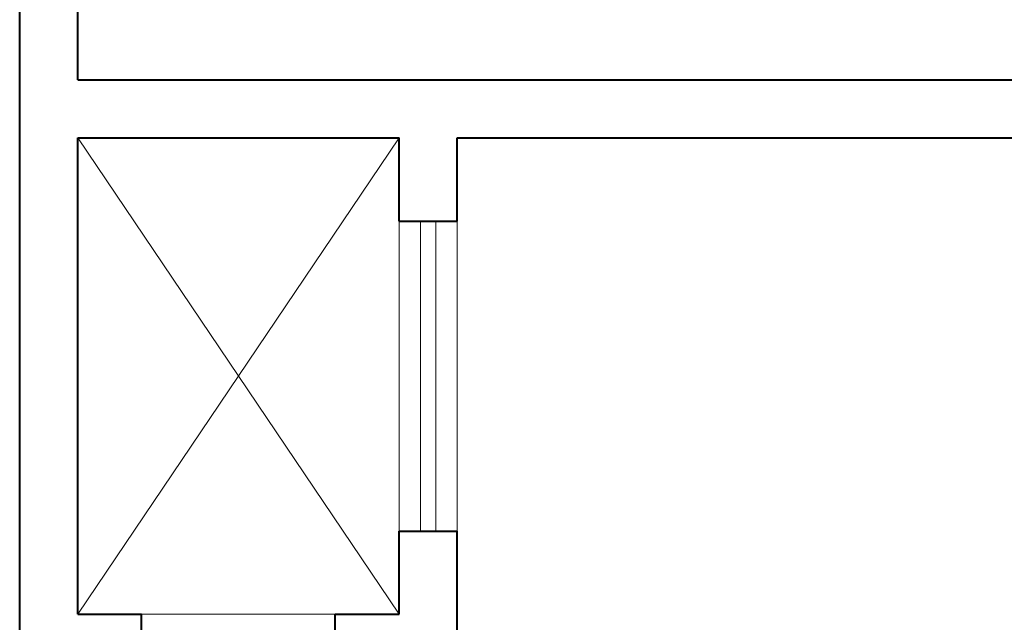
# Model space of a CAD drawing. Header units: millimetres. Extents: x 26 to 1362, y 24 to 358.
# Tile 173 of 256: x 987.32 to 989.86, y 320.25 to 321.81. Entities that reach past the tile are written whole.
import ezdxf

# ---------------------------------------------------------------- set-up
doc = ezdxf.new("R2010")
doc.units = ezdxf.units.MM
doc.linetypes.add('CONTINU', pattern=[0])
doc.layers.add('MB_ALVENARIA', color=7, linetype='Continuous', lineweight=40)
doc.layers.add('MB_ESQUADRIA', color=7, linetype='Continuous', lineweight=5)

msp = doc.modelspace()

# ---------------------------------------------------------------- linework, layer by layer
at = {"layer": 'MB_ALVENARIA', "linetype": 'CONTINU'}
for p, q in [((987.3156, 302.9143), (987.3156, 347.8343)), ((987.4656, 321.6543), (987.4656, 327.1243)), ((987.4656, 320.2743), (987.4656, 321.5043))]:
    msp.add_line(p, q, dxfattribs=at)
for points in [[(987.4656, 321.6543), (991.6456, 321.6543)], [(987.4656, 321.5043), (988.2956, 321.5043)], [(988.2956, 321.2893), (988.2956, 321.5043)], [(988.4456, 321.2893), (988.4456, 321.5043)], [(988.4456, 321.5043), (991.8456, 321.5043)], [(988.2956, 321.2893), (988.4456, 321.2893)], [(988.2956, 320.2743), (988.2956, 320.4893)], [(988.2956, 320.4893), (988.4456, 320.4893)], [(988.4456, 318.9043), (988.4456, 320.4893)], [(987.4656, 320.2743), (987.6306, 320.2743)], [(987.6306, 320.1243), (987.6306, 320.2743)], [(988.1306, 320.2743), (988.2956, 320.2743)], [(988.1306, 320.1243), (988.1306, 320.2743)]]:
    msp.add_lwpolyline(points, dxfattribs=at)
at = {"layer": 'MB_ESQUADRIA', "linetype": 'CONTINU'}
for points in [[(987.4656, 321.5043), (988.2956, 320.2743)], [(988.2956, 321.5043), (987.4656, 320.2743)], [(988.2956, 320.4893), (988.2956, 321.2893)], [(988.3506, 320.4893), (988.3506, 321.2893)], [(988.3906, 320.4893), (988.3906, 321.2893)], [(988.4456, 320.4893), (988.4456, 321.2893)], [(988.1306, 320.2743), (987.6306, 320.2743)]]:
    msp.add_lwpolyline(points, dxfattribs=at)

doc.saveas('drawing.dxf')
